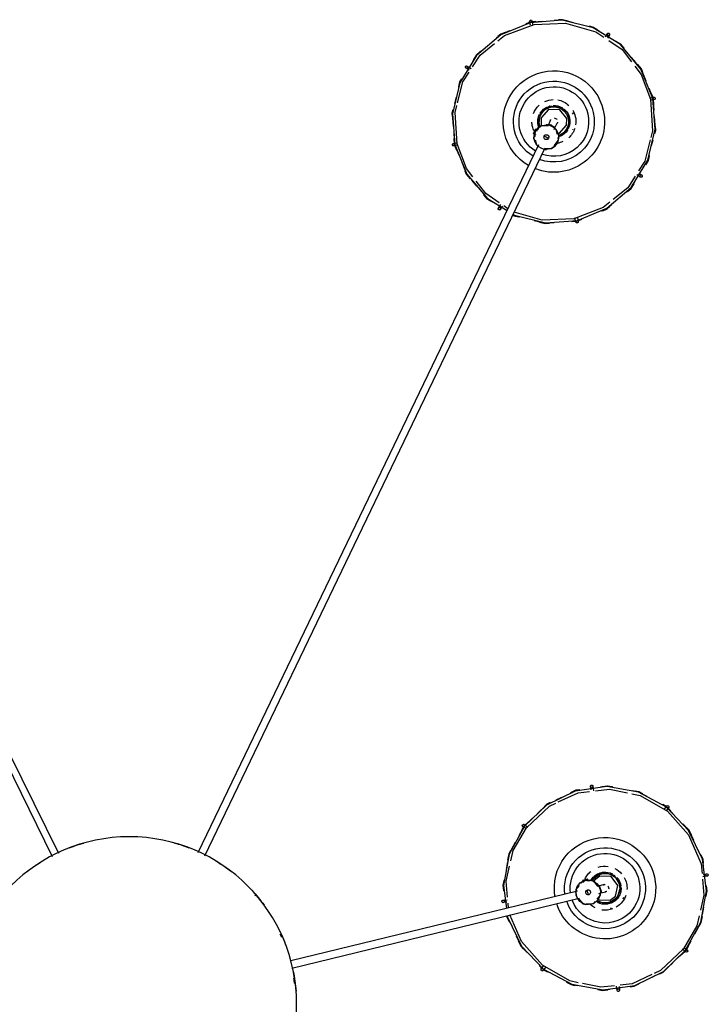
# Model space of a CAD drawing. Header units: millimetres. Extents: x 2868 to 10853, y -1210 to 7822.
# Tile 21 of 21: x 9659 to 10222, y 7018 to 7822. Entities that reach past the tile are written whole.
import ezdxf

# ---------------------------------------------------------------- set-up
doc = ezdxf.new("R2010")
doc.units = ezdxf.units.MM
doc.layers.add('E-LITE-EQPM', color=7, linetype='Continuous', lineweight=20)

# ---------------------------------------------------------------- blocks, each defined once
blk = doc.blocks.new('62802-7L - 64314-44-7L SAMBA Black_ribbon beige pendant lamp ø450-7L-659243-Planta_PDF Copy 1')
at = {"layer": 'E-LITE-EQPM', "color": 253, "lineweight": 25, "true_color": 0xaaaaaa}
for p, q in [((398.46, -11.24), (398.01, -14.7)), ((424.15, -20.53), (428.83, -22.8)), ((132.84, -29.27), (367.55, -86.45)), ((334.84, -31.55), (337.58, -28.67)), ((335.71, -31.04), (337.83, -28.82)), ((336.59, -28.73), (338.77, -31.56)), ((338.18, -28.47), (342.29, -26.25)), ((338.26, -28.17), (341.52, -26.4)), ((366.13, -92.28), (131.98, -35.24)), ((447.81, -37.41), (454.59, -43.88)), ((451.24, -40.34), (454.79, -43.72)), ((454.58, -42.62), (451.74, -44.81)), ((454.59, -43.88), (458.91, -51.81)), ((455.11, -44.3), (457.09, -47.94)), ((309.77, -78.44), (309.4, -82.54)), ((393.1, -78.43), (393.96, -78.57)), ((468.26, -73.18), (469.39, -79.27)), ((305.2, -84.85), (308.65, -85.29)), ((308.37, -83.24), (307.83, -83.17)), ((403.46, -86.11), (403.9, -87.46)), ((383.93, -96.61), (382.21, -96.19)), ((383.63, -90.36), (385.35, -90.78)), ((370.31, -100.54), (368.94, -98.79)), ((370.4, -101.28), (370.89, -99.26)), ((370.4, -101.28), (372.34, -101.75)), ((370.89, -101.4), (371.28, -99.78)), ((372.34, -101.75), (374.28, -102.23)), ((373.79, -102.11), (374.19, -100.48)), ((374.74, -100.33), (374.28, -102.23)), ((376.44, -100.62), (374.68, -100.6)), ((378.32, -102.61), (377.84, -100.77)), ((380.11, -101.23), (379.91, -100.33)), ((472.07, -104.5), (468.62, -104.05)), ((309.01, -116.16), (307.88, -110.07)), ((-170.04, -337.13), (-62.98, -120.6)), ((-57.51, -123.07), (-164.66, -339.79)), ((334.43, -701.98), (56.08, -123.46)), ((61.63, -121.16), (339.84, -699.38)), ((322.68, -145.46), (318.36, -137.53)), ((322.16, -145.04), (320.4, -141.82)), ((322.69, -146.72), (325.53, -144.54)), ((326.03, -149), (322.48, -145.62)), ((329.46, -151.93), (322.68, -145.46)), ((440.68, -160.62), (438.5, -157.78)), ((442.43, -157.79), (439.53, -160.85)), ((353.12, -168.82), (348.44, -166.55)), ((439.24, -161.05), (435.75, -162.94)), ((378.81, -178.11), (379.32, -174.2)), ((361.51, -639.27), (365.47, -639.55)), ((362.74, -639.64), (365.52, -639.84)), ((364.8, -638.82), (364.02, -642.19)), ((366.02, -639.89), (370.33, -641.66)), ((366.3, -639.76), (369.73, -641.16)), ((301.51, -650.17), (303.41, -653.21)), ((304.78, -651.63), (304.47, -651.14)), ((309.36, -649.64), (305.97, -651.96)), ((279.86, -672.82), (283.71, -668.25)), ((417.58, -675.55), (414.54, -677.44)), ((265.75, -702.15), (269.14, -693.78)), ((265.75, -701.48), (267.3, -697.64)), ((264.79, -702.95), (268.2, -703.74)), ((265.06, -711.49), (265.75, -702.15)), ((265.15, -706.98), (265.5, -702.09)), ((426.7, -701.3), (427.84, -706.01)), ((330.18, -710.99), (332.05, -710.09)), ((330.18, -710.99), (331.05, -712.79)), ((330.4, -711.45), (331.9, -710.72)), ((330.69, -710.45), (331.18, -708.29)), ((331.05, -712.79), (331.91, -714.59)), ((331.69, -714.14), (333.2, -713.41)), ((333.53, -713.82), (331.91, -714.59)), ((334.53, -715.24), (333.53, -714)), ((347.02, -714.3), (347.78, -715.89)), ((362.25, -714.04), (362.69, -714.79)), ((334.18, -717.96), (335.29, -716.42)), ((336.38, -718.47), (337.13, -717.52)), ((342.37, -718.49), (341.61, -716.89)), ((362.88, -726.92), (362.12, -728.12)), ((428.66, -730.3), (427.97, -739.64)), ((267.02, -740.49), (265.8, -735.43)), ((427.97, -739.64), (424.58, -748.01)), ((428.93, -738.84), (425.53, -738.05)), ((428.57, -734.8), (428.22, -739.7)), ((427.92, -740.43), (426.42, -744.15)), ((276.14, -766.24), (279.18, -764.34)), ((413.99, -768.8), (410.01, -773.54)), ((392.21, -791.62), (390.56, -788.98)), ((327.66, -802.13), (323.99, -800.63)), ((332.21, -802.52), (328.01, -802.22)), ((328.92, -802.97), (329.7, -799.6))]:
    blk.add_line(p, q, dxfattribs=at)
at = {"layer": 'E-LITE-EQPM', "color": 253, "lineweight": 25, "true_color": 0xaaaaaa, "flags": 128}
for points in [[(308.89, -72.34), (309.08, -70.9), (320.38, -47.39), (338.42, -28.54), (361.42, -16.23), (387.11, -11.65), (412.95, -15.28), (436.38, -26.74), (454.42, -44.01)], [(357.03, -18.32), (361.16, -16.09), (366.13, -15.19)], [(357.61, -17.68), (360.85, -15.93), (364.05, -15.34)], [(396.31, -15.02), (385.1, -13.72), (370.25, -16.78)], [(382.37, -12.26), (386.87, -11.45), (392.46, -12.21)], [(382.64, -11.92), (386.58, -11.19), (390.94, -11.78)], [(400.06, -14.43), (400.43, -11.63), (400.44, -11.49)], [(426.84, -24.21), (410.7, -16.7), (400.95, -15.57)], [(409.07, -14.2), (412.51, -14.66), (416.23, -16.44)], [(409.48, -14.55), (412.75, -15), (417.02, -17.07)], [(366.8, -17.49), (359.86, -18.92), (337.53, -31.79), (320.37, -51.02), (310.91, -72.83)], [(339.98, -29.86), (338.25, -27.61), (338.17, -27.51)], [(452.83, -45.23), (434.06, -27.57), (428.87, -25.15)], [(433.53, -24.74), (436.11, -25.97), (438.15, -27.92)], [(433.97, -25.29), (436.26, -26.4), (444.01, -33.79)], [(316.11, -55.78), (320.13, -47.38), (325.02, -42.25)], [(317.78, -51.64), (319.82, -47.37), (322.06, -45.02)], [(454.42, -44.01), (466.89, -66.92), (471.64, -92.58), (468.19, -118.44), (456.89, -141.95), (438.85, -160.8), (415.85, -173.12), (390.16, -177.69), (364.32, -174.06), (340.89, -162.6), (322.85, -145.33)], [(465.54, -72.22), (463.6, -63.92), (452.83, -45.23)], [(453.45, -46.02), (455.7, -44.29), (455.8, -44.21)], [(461.98, -57.45), (467.08, -66.82), (467.47, -68.93)], [(465.8, -63.92), (467.31, -66.7), (468.23, -71.62)], [(308.4, -72.23), (308.56, -70.98), (310.11, -67.74)], [(308.67, -72.29), (308.85, -70.94), (310.7, -67.07)], [(322.85, -145.33), (310.38, -122.42), (305.63, -96.77), (308.13, -78.04)], [(468.29, -102.09), (469.47, -89.02), (466.58, -76.64)], [(307.82, -83.17), (305.59, -82.88), (305.46, -82.86)], [(308.98, -87.25), (307.8, -100.33), (310.69, -112.7)], [(366.91, -86.41), (370.54, -81.99), (371.8, -82.01)], [(373.32, -82.02), (379.45, -82.1), (380.73, -83.74)], [(398.95, -86.73), (401.52, -96.5), (396.34, -105.16), (386.51, -107.52), (378.32, -102.61)], [(397.16, -88.11), (399.13, -97.02), (393.54, -104.24), (384.42, -104.57), (380.11, -101.23)], [(381.55, -84.03), (390.76, -81.83), (398.95, -86.73)], [(382.26, -85.7), (384.94, -89.13), (384.92, -90.73)], [(383.22, -85.76), (383.73, -85.1), (392.85, -84.78), (397.16, -88.11)], [(470.97, -87.76), (471.85, -92.51), (471.47, -95.42)], [(471.33, -88.26), (472.11, -92.42), (471.54, -96.74)], [(305.94, -101.08), (305.16, -96.93), (305.73, -92.6)], [(306.3, -101.58), (305.42, -96.84), (305.81, -93.92)], [(367.5, -96.94), (364.82, -93.51), (364.84, -92.03)], [(382.8, -96.29), (379.22, -100.65), (377.96, -100.64)], [(385.35, -90.78), (389.18, -91.72), (389.36, -91.76)], [(387.94, -97.59), (385.24, -96.93), (383.93, -96.61)], [(410.47, -171.85), (417.41, -170.42), (439.74, -157.55), (456.9, -138.33), (467.16, -114.68), (467.87, -106.81)], [(469.21, -112.5), (468.42, -118.4), (466.57, -122.28)], [(468.9, -106.1), (471.68, -106.46), (471.81, -106.48)], [(311.36, -125.22), (309.96, -122.65), (309.04, -117.72)], [(315.29, -131.9), (310.19, -122.52), (309.8, -120.42)], [(311.73, -117.13), (313.67, -125.42), (324.44, -144.11)], [(469.13, -115.1), (468.71, -118.36), (467.16, -121.61)], [(461.16, -133.56), (457.14, -141.97), (452.15, -147.2)], [(323.82, -143.33), (321.57, -145.06), (321.47, -145.14)], [(324.44, -144.11), (343.21, -161.77), (348.4, -164.19)], [(459.49, -137.7), (457.45, -141.98), (455.21, -144.33)], [(343.3, -164.06), (341.01, -162.95), (333.26, -155.55)], [(445.79, -153.87), (439.11, -160.87), (435.59, -162.76)], [(437.29, -159.49), (439.02, -161.73), (439.1, -161.84)], [(343.74, -164.61), (341.17, -163.37), (339.12, -161.43)], [(350.43, -165.13), (366.57, -172.64), (375.91, -173.73)], [(367.79, -174.79), (364.52, -174.34), (360.25, -172.28)], [(368.2, -175.15), (364.76, -174.69), (361.04, -172.9)], [(377.2, -175), (376.84, -177.72), (376.83, -177.85)], [(380.96, -174.32), (392.17, -175.63), (407.02, -172.57)], [(422.93, -169.58), (416.11, -173.25), (411.36, -174.11)], [(419.66, -171.66), (416.42, -173.42), (413.22, -174.01)], [(394.9, -177.08), (390.4, -177.9), (384.81, -177.13)], [(394.63, -177.42), (390.69, -178.15), (386.33, -177.57)], [(313.34, -644.61), (314.36, -643.97), (317.87, -643.11)], [(313.46, -644.86), (314.57, -644.17), (318.74, -643.14)], [(313.56, -645.06), (314.75, -644.32), (340.1, -638.14), (366.11, -640.12), (390.22, -650.09), (410.06, -667.04), (423.65, -689.31), (429.66, -714.7), (427.76, -739.59)], [(392.66, -655.04), (387.15, -650.59), (363.03, -641.49), (337.28, -640.43), (314.46, -646.95)], [(330.74, -640.2), (339.95, -637.94), (347.02, -638.47)], [(335.16, -638.83), (339.76, -637.69), (342.99, -637.93)], [(366.08, -642.16), (366.72, -639.4), (366.75, -639.27)], [(265.96, -702.2), (275.76, -678.02), (292.57, -658.07), (308.63, -648.12)], [(304.47, -651.13), (303.28, -649.22), (303.21, -649.11)], [(385.82, -648.02), (390.16, -649.8), (394.01, -653.07)], [(386.68, -648.06), (390.09, -649.45), (392.58, -651.56)], [(302.05, -654.62), (291.2, -662.01), (283.47, -672.09)], [(289.27, -661.64), (292.38, -657.95), (294.96, -656.35)], [(289.43, -661.05), (292.15, -657.81), (295.85, -655.5)], [(413.29, -676.29), (407.19, -666.79), (395.4, -657.26)], [(406.58, -663.76), (410.07, -666.72), (413.02, -671.53)], [(407.03, -663.76), (410.08, -666.34), (412.39, -670.08)], [(274.13, -680.76), (275.31, -677.84), (278.54, -674)], [(280.7, -675.7), (275.52, -682.46), (267.91, -702.65)], [(271.55, -687.83), (275.56, -677.93), (276.94, -676.3)], [(425.64, -706.01), (421.12, -688.47), (416.04, -680.57)], [(416.13, -678.81), (418.53, -677.31), (418.64, -677.24)], [(422.01, -686.16), (423.74, -688.98), (424.85, -693.59)], [(422.03, -685.62), (423.86, -688.58), (424.84, -692.58)], [(339.59, -698.86), (345.18, -698.86), (345.97, -699.84)], [(427.76, -739.59), (417.96, -763.77), (401.15, -783.72), (378.97, -797.46), (353.62, -803.65), (327.61, -801.66), (303.5, -791.7), (283.66, -774.75), (270.07, -752.48), (264.06, -727.09), (265.96, -702.2)], [(268.13, -701.67), (265.37, -701.03), (265.24, -701)], [(267.91, -702.65), (266.17, -728.36), (267.6, -733.91)], [(331.7, -706), (332.65, -701.75), (333.53, -701.04)], [(347.02, -701.16), (350.75, -705.82), (350.26, -707.99)], [(349.75, -710.28), (348.79, -714.52), (347.55, -715.52)], [(350.31, -711.05), (351.14, -711.03), (357.18, -717.88), (357.34, -723.32)], [(350.59, -708.67), (358.13, -714.38), (359.54, -723.83)], [(425.81, -739.14), (427.55, -713.43), (426.12, -707.88)], [(429.25, -711.9), (429.85, -714.38), (429.05, -725.06)], [(429.4, -711.21), (430.08, -713.99), (429.87, -716.81)], [(264.47, -729.88), (263.87, -727.41), (264.67, -716.73)], [(359.54, -723.83), (353.63, -732.01), (343.64, -733.51), (335.59, -727.4), (334.18, -717.96)], [(341.91, -717.41), (336.27, -717.42), (335.48, -716.43)], [(357.34, -723.32), (351.7, -730.5), (342.58, -730.76), (336.54, -723.91), (336.38, -718.47)], [(344.16, -722.2), (342.96, -719.7), (342.37, -718.49)], [(347.78, -715.89), (349.49, -719.44), (349.57, -719.6)], [(264.32, -730.57), (263.64, -727.8), (263.85, -724.98)], [(268.16, -736.07), (272.6, -753.32), (277.68, -761.22)], [(413.02, -766.09), (418.2, -759.32), (425.81, -739.14)], [(425.59, -740.12), (428.35, -740.75), (428.48, -740.78)], [(271.71, -755.62), (269.98, -752.81), (268.87, -748.2)], [(271.47, -755.8), (269.86, -753.21), (268.88, -749.2)], [(422.17, -753.96), (418.16, -763.85), (416.78, -765.49)], [(277.59, -762.97), (275.19, -764.48), (275.08, -764.55)], [(419.59, -761.03), (418.41, -763.95), (415.18, -767.79)], [(280.43, -765.5), (286.54, -775), (298.32, -784.53)], [(287.14, -778.03), (283.65, -775.07), (280.7, -770.26)], [(286.69, -778.03), (283.64, -775.45), (281.33, -771.71)], [(391.67, -787.17), (402.52, -779.78), (410.25, -769.69)], [(301.06, -786.75), (306.57, -791.2), (330.69, -800.3), (356.44, -801.36), (381.22, -794.28), (387.76, -789.83)], [(404.29, -780.74), (401.57, -783.98), (397.87, -786.28)], [(404.45, -780.14), (401.34, -783.84), (398.84, -785.39)], [(310.72, -794.93), (303.56, -791.99), (300.02, -788.98)], [(307.04, -793.73), (303.63, -792.34), (301.14, -790.23)], [(384.21, -794.48), (379.15, -797.62), (374.98, -798.64)], [(382.15, -796.08), (379.36, -797.81), (375.85, -798.68)], [(388.94, -790.16), (390.44, -792.56), (390.51, -792.67)], [(337.37, -802.63), (327.72, -801.91), (324.03, -800.39)], [(327.64, -799.63), (327, -802.39), (326.97, -802.52)], [(362.98, -801.59), (353.78, -803.85), (347.02, -803.35)], [(358.56, -802.96), (353.96, -804.09), (350.73, -803.86)]]:
    blk.add_lwpolyline(points, dxfattribs=at)
at = {"layer": 'E-LITE-EQPM', "color": 253, "lineweight": 25, "true_color": 0xaaaaaa}
for centre, radius, start, end in [((0, 0), 136.69, 348.65254, 355.55515), ((399.45, -11.37), 1, 172.60144, 352.60144), ((399.45, -11.37), 1, 352.60144, 172.60144), ((0, 0), 135.83, 351.01072, 352.77137), ((337.38, -28.12), 1, 37.60144, 217.60144), ((337.38, -28.12), 1, 217.60144, 37.60144), ((0, 0), 136.69, 332.89074, 339.71303), ((455.19, -43.41), 1, 127.60144, 307.60144), ((455.19, -43.41), 1, 307.60144, 127.60144), ((0, 0), 135.83, 334.93721, 336.31384), ((388.64, -94.67), 41.43, 37.60144, 162.39321), ((388.64, -94.67), 33.05, 37.60144, 161.1484), ((388.64, -94.67), 41.43, 217.60144, 37.60144), ((388.64, -94.67), 28.44, 37.60144, 160.08125), ((388.64, -94.67), 33.05, 217.60144, 37.60144), ((388.64, -94.67), 28.44, 217.60144, 37.60144), ((388.64, -94.67), 17.98, 116.35144, 131.89869), ((388.64, -94.67), 17.98, 69.23295, 98.32488), ((388.64, -94.67), 17.98, 37.60144, 59.25227), ((0, 0), 136.69, 317.14933, 323.7795), ((0, 0), 135.83, 319.09091, 319.41242), ((305.33, -83.85), 1, 82.60144, 262.60144), ((305.33, -83.85), 1, 262.60144, 82.60144), ((388.64, -94.67), 41.43, 170.50741, 217.60144), ((374.88, -91.32), 10, 346.30935, 166.30935), ((374.88, -91.32), 10.29, 100.30549, 111.24603), ((388.64, -94.67), 12.09, 217.60144, 37.60144), ((388.64, -94.67), 12.02, 217.60144, 37.60144), ((374.88, -91.32), 10.29, 41.87746, 49.82371), ((388.64, -94.67), 12.09, 37.60144, 121.58298), ((388.64, -94.67), 12.02, 37.60144, 121.38267), ((388.64, -94.67), 13.14, 82.62619, 117.60144), ((388.64, -94.67), 13.01, 82.60144, 93.08128), ((388.64, -94.67), 13.14, 37.60144, 77.60144), ((388.64, -94.67), 13.01, 64.29055, 69.85422), ((388.64, -94.67), 13.01, 37.60144, 54.90181), ((388.64, -94.67), 13.01, 29.54772, 37.60144), ((388.64, -94.67), 13.14, 19.54647, 37.60144), ((388.64, -94.67), 17.98, 19.33841, 37.60144), ((388.64, -94.67), 33.05, 171.72215, 217.60144), ((388.64, -94.67), 28.44, 172.3723, 217.60144), ((374.88, -91.32), 10, 166.30935, 346.30935), ((374.88, -91.32), 2, 166.30935, 346.30935), ((374.88, -91.32), 2, 166.30935, 331.77068), ((374.88, -91.32), 2, 346.30935, 166.30935), ((374.88, -91.32), 2, 346.30935, 166.30935), ((388.65, -94.67), 3, 76.30935, 88.75988), ((388.65, -94.67), 3, 61.8284, 76.30935), ((388.65, -94.67), 3, 316.30935, 16.30935), ((388.64, -94.67), 13.14, 317.60144, 352.55657), ((388.64, -94.67), 13.14, 357.60144, 17.60144), ((388.64, -94.67), 17.98, 330.74406, 3.27776), ((374.88, -91.32), 10.29, 221.87746, 230.67608), ((388.64, -94.67), 17.98, 205.30509, 217.60144), ((374.88, -91.32), 10.29, 280.30549, 291.24603), ((388.64, -94.67), 13.14, 208.36114, 217.60144), ((388.64, -94.67), 13.01, 209.54772, 217.60144), ((388.64, -94.67), 12.09, 209.97886, 217.60144), ((388.64, -94.67), 13.14, 217.60144, 257.60144), ((388.64, -94.67), 12.02, 210.1013, 217.60144), ((388.64, -94.67), 13.01, 217.60144, 234.90182), ((388.65, -94.67), 3, 246.73977, 256.30935), ((388.65, -94.67), 3, 256.30935, 271.30935), ((471.94, -105.49), 1, 82.60144, 262.60144), ((471.94, -105.49), 1, 262.60144, 82.60144), ((0, 0), 136.69, 232.35389, 238.57748), ((0, 0), 136.69, 301.42252, 307.64611), ((388.64, -94.67), 17.98, 217.60144, 229.42512), ((388.64, -94.67), 13.01, 244.29055, 249.85422), ((388.64, -94.67), 17.98, 251.92512, 278.23564), ((388.64, -94.67), 13.14, 262.64037, 297.60144), ((388.64, -94.67), 13.01, 262.60144, 273.08128), ((388.64, -94.67), 17.98, 296.35144, 318.85144), ((0, 0), 136.69, 249.08532, 254.29319), ((0, 0), 136.69, 285.70681, 290.91468), ((322.08, -145.93), 1, 127.60144, 307.60144), ((322.08, -145.93), 1, 307.60144, 127.60144), ((439.89, -161.23), 1, 37.60144, 217.60144), ((439.89, -161.23), 1, 217.60144, 37.60144), ((377.82, -177.98), 1, 172.60144, 352.60144), ((377.82, -177.98), 1, 352.60144, 172.60144), ((365.78, -639.05), 1, 166.98677, 346.98677), ((365.78, -639.05), 1, 346.98677, 166.98677), ((302.36, -649.64), 1, 31.98677, 211.98677), ((302.36, -649.64), 1, 211.98677, 31.98677), ((418.11, -676.39), 1, 121.98677, 301.98677), ((418.11, -676.39), 1, 301.98677, 121.98677), ((346.86, -720.89), 41.43, 346.98677, 111.75265), ((346.86, -720.89), 41.43, 119.89273, 166.98677), ((346.86, -720.89), 33.05, 346.98677, 110.71602), ((346.86, -720.89), 33.05, 120.92712, 166.98677), ((346.86, -720.89), 28.44, 121.54805, 166.98677), ((340.72, -708.14), 10, 115.69467, 295.69467), ((340.72, -708.14), 10, 295.69467, 115.69467), ((346.86, -720.89), 28.44, 346.98677, 109.67773), ((340.72, -708.14), 10.29, 49.69082, 60.63136), ((265.01, -701.98), 1, 76.98677, 256.98677), ((265.01, -701.98), 1, 256.98677, 76.98677), ((340.72, -708.14), 10.29, 171.26278, 180.06141), ((340.72, -708.14), 2, 115.69467, 295.69467), ((340.72, -708.14), 2, 115.69467, 295.69467), ((340.72, -708.14), 2, 295.69467, 115.69467), ((340.72, -708.14), 2, 295.69467, 115.69467), ((346.86, -720.89), 17.98, 65.73677, 81.28401), ((346.86, -720.89), 17.98, 18.61828, 47.71021), ((346.86, -720.89), 41.43, 166.98677, 346.98677), ((346.86, -720.89), 33.05, 166.98677, 346.98677), ((346.86, -720.89), 28.44, 166.98677, 346.98677), ((346.86, -720.89), 17.98, 154.69042, 166.98677), ((346.86, -720.89), 12.09, 346.98677, 70.96831), ((346.86, -720.89), 12.02, 346.98677, 70.768), ((340.72, -708.14), 10.29, 351.26278, 0.06141), ((346.86, -720.89), 13.14, 32.07263, 66.98677), ((346.86, -720.89), 13.01, 31.98677, 42.46661), ((346.86, -720.89), 13.14, 346.98677, 26.98677), ((346.86, -720.89), 17.98, 166.98677, 178.81045), ((346.86, -720.89), 13.14, 166.98677, 186.98677), ((346.86, -720.89), 13.14, 187.52678, 206.98677), ((346.86, -720.89), 13.01, 166.98677, 184.28714), ((346.86, -720.89), 13.14, 157.74647, 166.98677), ((340.72, -708.14), 10.29, 229.69082, 240.63136), ((346.86, -720.89), 13.01, 158.93305, 166.98677), ((346.86, -720.89), 12.09, 166.98677, 346.98677), ((346.86, -720.89), 12.02, 166.98677, 346.98677), ((346.86, -720.89), 12.09, 159.36419, 166.98677), ((346.86, -720.89), 12.02, 159.48663, 166.98677), ((346.86, -720.9), 3, 193.22334, 205.69467), ((346.86, -720.9), 3, 205.69467, 214.91213), ((346.86, -720.9), 3, 272.93835, 325.37008), ((346.86, -720.9), 3, 25.69467, 38.14521), ((346.86, -720.9), 3, 10.69467, 25.69467), ((346.86, -720.89), 13.01, 13.67588, 19.3232), ((346.86, -720.89), 13.01, 346.98677, 4.28714), ((346.86, -720.89), 17.98, 346.98677, 8.6376), ((346.86, -720.89), 17.98, 201.31045, 227.62097), ((346.86, -720.89), 13.01, 193.67588, 199.3232), ((346.86, -720.89), 13.14, 212.08778, 246.98677), ((346.86, -720.89), 13.01, 211.98677, 222.46661), ((346.86, -720.89), 13.14, 306.98677, 346.98677), ((346.86, -720.89), 13.01, 338.93305, 346.98677), ((346.86, -720.89), 17.98, 328.72374, 346.98677), ((346.86, -720.89), 17.98, 245.73677, 268.23677), ((346.86, -720.89), 13.14, 266.98677, 301.99794), ((346.86, -720.89), 17.98, 280.12938, 312.66309), ((428.71, -739.81), 1, 76.98677, 256.98677), ((428.71, -739.81), 1, 256.98677, 76.98677), ((275.61, -765.39), 1, 121.98677, 301.98677), ((275.61, -765.39), 1, 301.98677, 121.98677), ((391.36, -792.14), 1, 31.98677, 211.98677), ((391.36, -792.14), 1, 211.98677, 31.98677), ((327.94, -802.74), 1, 166.98677, 346.98677), ((327.94, -802.74), 1, 346.98677, 166.98677)]:
    blk.add_arc(centre, radius, start, end, dxfattribs=at)
for centre, major_axis, ratio, start_param, end_param in [((399.45, -11.37), (-0.992, 0.129), 0.999647, 0.523834, 1.309056), ((399.45, -11.37), (-0.992, 0.129), 0.999647, 4.188673, 5.497964), ((399.45, -11.37), (-0.992, 0.129), 0.999647, 1.832537, 2.356018), ((399.45, -11.37), (-0.992, 0.129), 0.999647, 3.141593, 3.926814), ((399.45, -11.37), (-0.992, 0.129), 0.999647, 2.617759, 3.14124), ((337.38, -28.12), (0.792, 0.61), 0.999647, 2.618229, 3.141593), ((337.38, -28.12), (0.792, 0.61), 0.999647, 3.141946, 4.712389), ((337.38, -28.12), (0.792, 0.61), 0.999647, 0.261505, 1.570796), ((337.38, -28.12), (0.792, 0.61), 0.999647, 5.497611, 5.759351), ((455.19, -43.41), (-0.61, 0.792), 0.999647, 0.000353, 1.309056), ((455.19, -43.41), (-0.61, 0.792), 0.999647, 5.933952, 6.283185), ((455.19, -43.41), (-0.61, 0.792), 0.999647, 1.832537, 2.094277), ((455.19, -43.41), (-0.61, 0.792), 0.999647, 2.356018, 2.617759), ((455.19, -43.41), (-0.61, 0.792), 0.999647, 3.403098, 4.712389), ((305.33, -83.85), (0.129, 0.992), 0.999647, 1.04708, 2.356371), ((305.33, -83.85), (0.129, 0.992), 0.999647, 0, 0.785222), ((305.33, -83.85), (0.129, 0.992), 0.999647, 2.618229, 3.141593), ((305.33, -83.85), (0.129, 0.992), 0.999647, 3.141946, 3.927167), ((305.33, -83.85), (0.129, 0.992), 0.999647, 5.759351, 6.282832), ((305.33, -83.85), (0.129, 0.992), 0.999647, 4.188908, 5.497611), ((374.88, -91.32), (0.71, 2.91), 0.098539, 1.570796, 2.294025), ((374.88, -91.32), (0.71, 2.91), 0.098539, 1.316772, 1.570796), ((374.88, -91.32), (0.71, 2.91), 0.098539, 1.047198, 1.308997), ((471.94, -105.49), (0.129, 0.992), 0.999647, 0.000353, 0.785575), ((471.94, -105.49), (0.129, 0.992), 0.999647, 5.759822, 6.283185), ((471.94, -105.49), (0.129, 0.992), 0.999647, 1.047315, 2.356018), ((471.94, -105.49), (0.129, 0.992), 0.999647, 2.617759, 3.14124), ((471.94, -105.49), (0.129, 0.992), 0.999647, 3.141593, 3.926814), ((471.94, -105.49), (0.129, 0.992), 0.999647, 4.188673, 5.497964), ((322.08, -145.93), (-0.61, 0.792), 0.999647, 0.261505, 1.570796), ((322.08, -145.93), (-0.61, 0.792), 0.999647, 5.497611, 5.759351), ((322.08, -145.93), (-0.61, 0.792), 0.999647, 2.618229, 3.141593), ((322.08, -145.93), (-0.61, 0.792), 0.999647, 4.97413, 5.23587), ((322.08, -145.93), (-0.61, 0.792), 0.999647, 3.141946, 4.450648), ((439.89, -161.23), (0.792, 0.61), 0.999647, 0.000353, 3.14124), ((439.89, -161.23), (0.792, 0.61), 0.999647, 6.02168, 6.283185), ((439.89, -161.23), (0.792, 0.61), 0.999647, 3.141593, 4.712389), ((439.89, -161.23), (0.792, 0.61), 0.999647, 5.497964, 5.759822), ((377.82, -177.98), (-0.992, 0.129), 0.999647, 0, 0.785222), ((377.82, -177.98), (-0.992, 0.129), 0.999647, 5.759351, 6.282832), ((377.82, -177.98), (-0.992, 0.129), 0.999647, 4.97413, 5.497611), ((377.82, -177.98), (-0.992, 0.129), 0.999647, 1.04708, 2.356371), ((377.82, -177.98), (-0.992, 0.129), 0.999647, 3.665427, 4.450648), ((365.78, -639.05), (-0.974, 0.225), 0.999647, 0.000353, 1.309056), ((365.78, -639.05), (-0.974, 0.225), 0.999647, 5.497964, 6.283185), ((365.78, -639.05), (-0.974, 0.225), 0.999647, 3.403098, 4.450531), ((302.36, -649.64), (0.848, 0.53), 0.999647, 2.618229, 3.141593), ((302.36, -649.64), (0.848, 0.53), 0.999647, 1.04708, 2.094513), ((302.36, -649.64), (0.848, 0.53), 0.999647, 3.141946, 3.665427), ((302.36, -649.64), (0.848, 0.53), 0.999647, 4.188908, 5.23587), ((302.36, -649.64), (0.848, 0.53), 0.999647, 0, 0.523364), ((302.36, -649.64), (0.848, 0.53), 0.999647, 5.759351, 6.282832), ((418.11, -676.39), (-0.53, 0.848), 0.999647, 4.188673, 5.236105), ((418.11, -676.39), (-0.53, 0.848), 0.999647, 0.262093, 1.309056), ((418.11, -676.39), (-0.53, 0.848), 0.999647, 1.832537, 2.094277), ((418.11, -676.39), (-0.53, 0.848), 0.999647, 2.617759, 3.14124), ((418.11, -676.39), (-0.53, 0.848), 0.999647, 3.141593, 3.664956), ((265.01, -701.98), (0.225, 0.974), 0.999647, 0.261505, 1.308938), ((265.01, -701.98), (0.225, 0.974), 0.999647, 2.618229, 3.141593), ((265.01, -701.98), (0.225, 0.974), 0.999647, 3.141946, 4.450648), ((265.01, -701.98), (0.225, 0.974), 0.999647, 4.97413, 5.23587), ((340.72, -708.14), (2.7, 1.3), 0.038955, 1.047198, 1.570796), ((340.72, -708.14), (2.7, 1.3), 0.038955, 1.570796, 2.094395), ((428.71, -739.81), (0.225, 0.974), 0.999647, 1.832537, 2.094277), ((428.71, -739.81), (0.225, 0.974), 0.999647, 0.000353, 1.309056), ((428.71, -739.81), (0.225, 0.974), 0.999647, 5.759822, 6.283185), ((428.71, -739.81), (0.225, 0.974), 0.999647, 3.403098, 4.450531), ((275.61, -765.39), (-0.53, 0.848), 0.999647, 1.04708, 2.094513), ((275.61, -765.39), (-0.53, 0.848), 0.999647, 0, 0.523364), ((275.61, -765.39), (-0.53, 0.848), 0.999647, 5.759351, 6.282832), ((275.61, -765.39), (-0.53, 0.848), 0.999647, 4.97413, 5.23587), ((275.61, -765.39), (-0.53, 0.848), 0.999647, 3.403686, 4.450648), ((391.36, -792.15), (0.848, 0.53), 0.999647, 2.617759, 3.14124), ((391.36, -792.15), (0.848, 0.53), 0.999647, 1.047315, 2.094277), ((391.36, -792.15), (0.848, 0.53), 0.999647, 3.141593, 3.664956), ((391.36, -792.15), (0.848, 0.53), 0.999647, 4.188673, 5.236105), ((391.36, -792.15), (0.848, 0.53), 0.999647, 0.000353, 0.523834), ((391.36, -792.15), (0.848, 0.53), 0.999647, 5.759822, 6.283185), ((327.94, -802.74), (-0.974, 0.225), 0.999647, 0, 1.570796), ((327.94, -802.74), (-0.974, 0.225), 0.999647, 5.23587, 6.282832), ((327.94, -802.74), (-0.974, 0.225), 0.999647, 3.141946, 4.97413)]:
    blk.add_ellipse(centre, major_axis=major_axis, ratio=ratio, start_param=start_param, end_param=end_param, dxfattribs=at)
for points in [[(365.16, -88.95), (365.22, -88.7), (365.3, -88.45), (365.38, -88.2)], [(365, -89.75), (365.04, -89.49), (365.1, -89.22), (365.16, -88.95)], [(385.08, -93.81), (385, -94.15), (384.81, -94.83), (384.52, -95.7), (384.24, -96.34), (384.09, -96.55), (384.02, -96.59)], [(385.35, -90.78), (385.32, -90.78), (385.29, -90.79), (385.25, -90.81)], [(374.5, -101.32), (374.5, -101.32), (374.48, -101.32), (374.39, -101.31), (374.24, -101.3), (374.04, -101.29), (373.79, -101.27), (373.5, -101.23), (373.19, -101.18), (372.96, -101.14), (372.85, -101.12)], [(383.91, -96.6), (383.89, -96.59), (383.87, -96.57), (383.85, -96.55)], [(332.76, -714.19), (332.76, -714.19), (332.74, -714.17), (332.69, -714.1), (332.6, -713.98), (332.48, -713.81), (332.34, -713.6), (332.19, -713.36), (332.03, -713.08), (331.92, -712.89), (331.86, -712.79)], [(342.37, -718.47), (342.36, -718.44), (342.37, -718.42), (342.38, -718.39)], [(345.27, -717.6), (344.96, -717.75), (344.32, -718.04), (343.45, -718.37), (342.79, -718.56), (342.53, -718.57), (342.45, -718.55)], [(347.78, -715.89), (347.77, -715.86), (347.74, -715.84), (347.7, -715.83)]]:
    blk.add_open_spline(points, degree=3, dxfattribs=at)
for points, knots in [([(365.44, -88.01), (365.55, -87.71), (365.77, -87.17), (366, -86.7), (366.11, -86.5)], [0.1428571, 0.1428571, 0.1428571, 0.1428571, 0.2857143, 0.4066277, 0.4066277, 0.4066277, 0.4066277]), ([(366.17, -86.4), (366.3, -86.17), (366.52, -85.81), (366.76, -85.47), (366.9, -85.29), (366.99, -85.17), (367.07, -85.07), (367.14, -84.98), (367.16, -84.96), (367.16, -84.96)], [0.4285714, 0.4285714, 0.4285714, 0.4285714, 0.5714286, 0.6785714, 0.7321429, 0.7857143, 0.8392857, 0.8928571, 1, 1, 1, 1]), ([(365.1, -93.42), (365.1, -93.42), (365.08, -93.34), (364.99, -92.87), (364.86, -91.89), (364.88, -90.71), (364.95, -90.08), (364.98, -89.92)], [0, 0, 0, 0, 0.1428571, 0.2857143, 0.5714286, 0.7857143, 0.8571429, 0.8571429, 0.8571429, 0.8571429]), ([(383.59, -96.25), (383.46, -96.47), (383.24, -96.83), (383, -97.17), (382.86, -97.36), (382.77, -97.48), (382.69, -97.57), (382.62, -97.66), (382.6, -97.69), (382.6, -97.69)], [0.4285714, 0.4285714, 0.4285714, 0.4285714, 0.5714286, 0.6785714, 0.7321429, 0.7857143, 0.8392857, 0.8928571, 1, 1, 1, 1]), ([(384.66, -89.22), (384.66, -89.22), (384.68, -89.3), (384.77, -89.78), (384.86, -90.43), (384.88, -90.95)], [0, 0, 0, 0, 0.1428571, 0.2857143, 0.5714286, 0.5714286, 0.5714286, 0.5714286]), ([(385.08, -93.81), (385.2, -93.29), (385.42, -92.26), (385.51, -91.24), (385.46, -90.92), (385.42, -90.85)], [-1, -1, -1, -1, -0.8333333, -0.6666667, -0.5555556, -0.5555556, -0.5555556, -0.5555556]), ([(372.22, -100.96), (372.15, -100.94), (371.95, -100.89), (371.61, -100.78), (371.27, -100.65), (370.99, -100.54), (370.71, -100.41), (370.62, -100.37), (370.62, -100.37)], [0.5486111, 0.5486111, 0.5486111, 0.5486111, 0.5833333, 0.6527778, 0.7222222, 0.7916667, 0.8611111, 1, 1, 1, 1]), ([(338.4, -698.41), (338.89, -698.29), (339.53, -698.19), (340.09, -698.15), (340.33, -698.14), (340.48, -698.14), (340.6, -698.13), (340.71, -698.13), (340.74, -698.13), (340.75, -698.13)], [0.3218868, 0.3218868, 0.3218868, 0.3218868, 0.5714286, 0.6785714, 0.7321429, 0.7857143, 0.8392857, 0.8928571, 1, 1, 1, 1]), ([(332.89, -701.91), (332.89, -701.91), (332.94, -701.85), (333.25, -701.47), (333.7, -700.99), (334.09, -700.64)], [0, 0, 0, 0, 0.1428571, 0.2857143, 0.5714286, 0.5714286, 0.5714286, 0.5714286]), ([(331.58, -712.2), (331.55, -712.13), (331.47, -711.94), (331.34, -711.61), (331.22, -711.27), (331.13, -710.98), (331.05, -710.68), (331.02, -710.59), (331.02, -710.58)], [0.5486111, 0.5486111, 0.5486111, 0.5486111, 0.5833333, 0.6527778, 0.7222222, 0.7916667, 0.8611111, 1, 1, 1, 1]), ([(348.55, -714.36), (348.55, -714.36), (348.5, -714.43), (348.19, -714.8), (347.74, -715.28), (347.35, -715.63)], [0, 0, 0, 0, 0.1428571, 0.2857143, 0.5714286, 0.5714286, 0.5714286, 0.5714286]), ([(342.44, -717.99), (342.18, -718.04), (341.77, -718.09), (341.35, -718.12), (341.12, -718.13), (340.97, -718.14), (340.85, -718.14), (340.74, -718.14), (340.7, -718.14), (340.7, -718.14)], [0.4285714, 0.4285714, 0.4285714, 0.4285714, 0.5714286, 0.6785714, 0.7321429, 0.7857143, 0.8392857, 0.8928571, 1, 1, 1, 1]), ([(345.27, -717.6), (345.75, -717.37), (346.68, -716.88), (347.54, -716.3), (347.75, -716.06), (347.78, -715.98)], [-1, -1, -1, -1, -0.8333333, -0.6666667, -0.5555556, -0.5555556, -0.5555556, -0.5555556])]:
    blk.add_open_spline(points, degree=3, knots=knots, dxfattribs=at)

msp = doc.modelspace()

# ---------------------------------------------------------------- linework, layer by layer
at = {"layer": 'E-LITE-EQPM', "color": 253, "lineweight": 25, "true_color": 0xaaaaaa}
for start, end in [(90.00001, 270.00001), (270.00001, 90.00001)]:
    msp.add_arc((9748.88, 7018.11), 136.69, start, end, dxfattribs=at)

# ---------------------------------------------------------------- block references
at = {"layer": 'E-LITE-EQPM', "color": 253, "lineweight": 25, "true_color": 0xaaaaaa, "extrusion": (0, 0, -1), "rotation": 179.9999950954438}
msp.add_blockref('62802-7L - 64314-44-7L SAMBA Black_ribbon beige pendant lamp ø450-7L-659243-Planta_PDF Copy 1', (-9748.88, 7018.11), dxfattribs=at)

doc.saveas('drawing.dxf')
